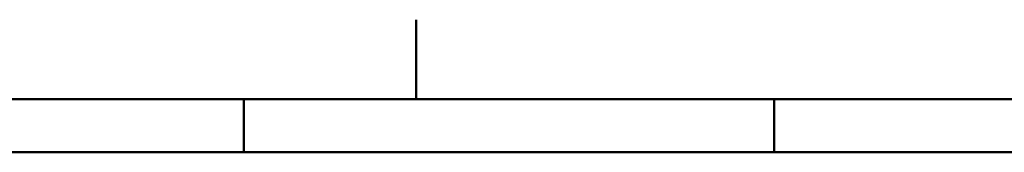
# Model space of a CAD drawing. Header units: millimetres. Extents: x 0 to 420, y 0 to 297.
# Tile 24 of 28: x 193 to 285, y 284 to 297. Entities that reach past the tile are written whole.
import ezdxf

# ---------------------------------------------------------------- set-up
doc = ezdxf.new("R2010")
doc.units = ezdxf.units.MM
doc.layers.add('AM_0', color=7, linetype='Continuous', lineweight=50)

# ---------------------------------------------------------------- blocks, each defined once
blk = doc.blocks.new('1_Drawing_frame_0_in_6060C2111N1N4N_300Cl0__1203')
at = {"layer": 'AM_0'}
for p, q in [((230, 297), (230, 296.921)), ((230, 296.921), (230, 296.842)), ((230, 296.842), (230, 296.763)), ((230, 296.763), (230, 296.684)), ((230, 296.684), (230, 296.605)), ((230, 296.605), (230, 296.526)), ((230, 296.526), (230, 296.447)), ((230, 296.447), (230, 296.368)), ((230, 296.368), (230, 296.289)), ((230, 296.289), (230, 296.211)), ((230, 296.211), (230, 296.132)), ((230, 296.132), (230, 296.053)), ((230, 296.053), (230, 295.974)), ((230, 295.974), (230, 295.895)), ((230, 295.895), (230, 295.816)), ((230, 295.816), (230, 295.737)), ((230, 295.737), (230, 295.658)), ((230, 295.658), (230, 295.579)), ((230, 295.579), (230, 295.5)), ((230, 295.5), (230, 295.421)), ((230, 295.421), (230, 295.342)), ((230, 295.342), (230, 295.263)), ((230, 295.263), (230, 295.184)), ((230, 295.184), (230, 295.105)), ((230, 295.105), (230, 295.026)), ((230, 295.026), (230, 294.947)), ((230, 294.947), (230, 294.868)), ((230, 294.868), (230, 294.789)), ((230, 294.789), (230, 294.711)), ((230, 294.711), (230, 294.632)), ((230, 294.632), (230, 294.553)), ((230, 294.553), (230, 294.474)), ((230, 294.474), (230, 294.395)), ((230, 294.395), (230, 294.316)), ((230, 294.316), (230, 294.237)), ((230, 294.237), (230, 294.158)), ((230, 294.158), (230, 294.079)), ((230, 294.079), (230, 294)), ((230, 294), (230, 293.921)), ((230, 293.921), (230, 293.842)), ((230, 293.842), (230, 293.763)), ((230, 293.763), (230, 293.684)), ((230, 293.684), (230, 293.605)), ((230, 293.605), (230, 293.526)), ((230, 293.526), (230, 293.447)), ((230, 293.447), (230, 293.368)), ((230, 293.368), (230, 293.289)), ((230, 293.289), (230, 293.211)), ((230, 293.211), (230, 293.132)), ((230, 293.132), (230, 293.053)), ((230, 293.053), (230, 292.974)), ((230, 292.974), (230, 292.895)), ((230, 292.895), (230, 292.816)), ((230, 292.816), (230, 292.737)), ((230, 292.737), (230, 292.658)), ((230, 292.658), (230, 292.579)), ((230, 292.579), (230, 292.5)), ((230, 292.5), (230, 292.421)), ((230, 292.421), (230, 292.342)), ((230, 292.342), (230, 292.263)), ((230, 292.263), (230, 292.184)), ((230, 292.184), (230, 292.105)), ((230, 292.105), (230, 292.026)), ((230, 292.026), (230, 291.947)), ((230, 291.947), (230, 291.868)), ((230, 291.868), (230, 291.789)), ((230, 291.789), (230, 291.711)), ((230, 291.711), (230, 291.632)), ((230, 291.632), (230, 291.553)), ((230, 291.553), (230, 291.474)), ((230, 291.474), (230, 291.395)), ((230, 291.395), (230, 291.316)), ((230, 291.316), (230, 291.237)), ((230, 291.237), (230, 291.158)), ((230, 291.158), (230, 291.079)), ((230, 291.079), (230, 291)), ((230, 291), (230, 290.921)), ((230, 290.921), (230, 290.842)), ((230, 290.842), (230, 290.763)), ((230, 290.763), (230, 290.684)), ((230, 290.684), (230, 290.605)), ((230, 290.605), (230, 290.526)), ((230, 290.526), (230, 290.447)), ((230, 290.447), (230, 290.368)), ((230, 290.368), (230, 290.289)), ((230, 290.289), (230, 290.211)), ((230, 290.211), (230, 290.132)), ((230, 290.132), (230, 290.053)), ((230, 290.053), (230, 289.974)), ((230, 289.974), (230, 289.895)), ((230, 289.895), (230, 289.816)), ((230, 289.816), (230, 289.737)), ((230, 289.737), (230, 289.658)), ((230, 289.658), (230, 289.579)), ((7.5, 289.5), (412.5, 289.5)), ((213.75, 284.5), (213.75, 289.5)), ((230, 289.579), (230, 289.5)), ((263.75, 284.5), (263.75, 289.5)), ((20, 284.5), (407.5, 284.5))]:
    blk.add_line(p, q, dxfattribs=at)

msp = doc.modelspace()

# ---------------------------------------------------------------- block references
msp.add_blockref('1_Drawing_frame_0_in_6060C2111N1N4N_300Cl0__1203', (0, 0))

doc.saveas('drawing.dxf')
